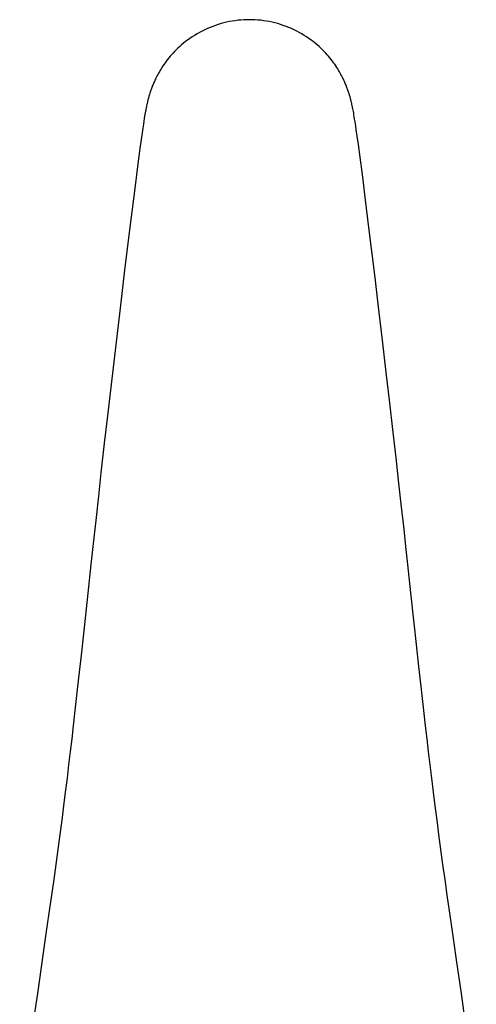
# Model space of a CAD drawing. Header units: millimetres. Extents: x -44 to 730, y -450 to 386.
# Tile 23 of 23: x 612 to 655, y 293 to 386. Entities that reach past the tile are written whole.
import ezdxf

# ---------------------------------------------------------------- set-up
doc = ezdxf.new("R2010")
doc.units = ezdxf.units.MM
doc.header["$LTSCALE"] = 23.1
doc.layers.get('0').update_dxf_attribs({"linetype": 'CONTINUOUS'})

msp = doc.modelspace()

# ---------------------------------------------------------------- linework, layer by layer
at = {"color": 7, "linetype": 'CONTINUOUS'}
for p, q in [((623.412, 377.186), (623.384, 377.033)), ((623.431, 377.287), (623.412, 377.186)), ((623.45, 377.387), (623.431, 377.287)), ((623.47, 377.488), (623.45, 377.387)), ((623.491, 377.59), (623.47, 377.488)), ((623.512, 377.693), (623.491, 377.59)), ((623.535, 377.799), (623.512, 377.693)), ((623.56, 377.908), (623.535, 377.799)), ((642.887, 377.909), (642.861, 378.023)), ((642.911, 377.8), (642.887, 377.909)), ((642.934, 377.694), (642.911, 377.8)), ((642.956, 377.591), (642.934, 377.694)), ((642.977, 377.489), (642.956, 377.591)), ((642.997, 377.388), (642.977, 377.489)), ((643.016, 377.287), (642.997, 377.388)), ((643.044, 377.136), (643.016, 377.287)), ((623.25, 376.239), (623.208, 375.969)), ((623.29, 376.486), (623.25, 376.239)), ((623.328, 376.714), (623.29, 376.486)), ((623.356, 376.876), (623.328, 376.714)), ((623.384, 377.033), (623.356, 376.876)), ((643.072, 376.982), (643.044, 377.136)), ((643.1, 376.824), (643.072, 376.982)), ((643.128, 376.659), (643.1, 376.824)), ((643.166, 376.427), (643.128, 376.659)), ((643.207, 376.175), (643.166, 376.427)), ((623.15, 375.586), (623.084, 375.138)), ((623.208, 375.969), (623.15, 375.586)), ((643.261, 375.823), (643.207, 376.175)), ((643.322, 375.416), (643.261, 375.823)), ((643.406, 374.837), (643.322, 375.416)), ((622.995, 374.51), (622.878, 373.66)), ((623.084, 375.138), (622.995, 374.51)), ((643.517, 374.041), (643.406, 374.837)), ((622.878, 373.66), (622.686, 372.218)), ((643.68, 372.83), (643.517, 374.041)), ((643.891, 371.214), (643.68, 372.83)), ((622.686, 372.218), (622.388, 369.892)), ((644.163, 369.066), (643.891, 371.214)), ((622.388, 369.892), (621.932, 366.229)), ((644.547, 365.969), (644.163, 369.066)), ((621.932, 366.229), (621.437, 362.167)), ((644.821, 363.727), (644.547, 365.969)), ((645.09, 361.506), (644.821, 363.727)), ((621.437, 362.167), (621.006, 358.584)), ((645.394, 358.977), (645.09, 361.506)), ((621.006, 358.584), (620.534, 354.605)), ((645.798, 355.577), (645.394, 358.977)), ((646.157, 352.522), (645.798, 355.577)), ((620.534, 354.605), (620.16, 351.406)), ((646.49, 349.654), (646.157, 352.522)), ((620.16, 351.406), (619.816, 348.428)), ((646.777, 347.162), (646.49, 349.654)), ((619.816, 348.428), (619.52, 345.845)), ((647.081, 344.486), (646.777, 347.162)), ((619.52, 345.845), (619.207, 343.076)), ((647.321, 342.356), (647.081, 344.486)), ((619.207, 343.076), (618.961, 340.873)), ((647.57, 340.116), (647.321, 342.356)), ((618.961, 340.873), (618.704, 338.557)), ((647.831, 337.76), (647.57, 340.116)), ((618.704, 338.557), (618.436, 336.116)), ((648.011, 336.118), (647.831, 337.76)), ((618.436, 336.116), (618.251, 334.41)), ((648.196, 334.412), (648.011, 336.118)), ((618.251, 334.41), (617.961, 331.724)), ((617.961, 331.724), (617.548, 327.887)), ((649.008, 326.879), (648.792, 328.877)), ((649.235, 324.796), (649.008, 326.879)), ((613.885, 298.679), (613.197, 293.927))]:
    msp.add_line(p, q, dxfattribs=at)
for points in [[(633.223, 385.813), (632.978, 385.81), (632.702, 385.799), (632.428, 385.781), (632.154, 385.755), (631.882, 385.721), (631.612, 385.68), (631.343, 385.631), (631.076, 385.575), (630.81, 385.512), (630.546, 385.441), (630.284, 385.363), (630.024, 385.277), (629.766, 385.184), (629.51, 385.084), (629.256, 384.976), (629.005, 384.861), (628.757, 384.738), (628.513, 384.61), (628.275, 384.475), (628.043, 384.336), (627.818, 384.192), (627.601, 384.045), (627.393, 383.895), (627.194, 383.744), (627.003, 383.592), (626.82, 383.439), (626.645, 383.285), (626.478, 383.131), (626.318, 382.976), (626.165, 382.821), (626.018, 382.666), (625.878, 382.512), (625.744, 382.358), (625.616, 382.204), (625.494, 382.052), (625.378, 381.902), (625.267, 381.752), (625.162, 381.605), (625.063, 381.46), (624.969, 381.317), (624.88, 381.177), (624.796, 381.041), (624.718, 380.908), (624.644, 380.779), (624.576, 380.655), (624.512, 380.534), (624.452, 380.418), (624.396, 380.306), (624.343, 380.198), (624.294, 380.094), (624.248, 379.993), (624.204, 379.894), (624.163, 379.798), (624.123, 379.703), (624.084, 379.609), (624.048, 379.516), (624.012, 379.423), (623.978, 379.332), (623.945, 379.242), (623.914, 379.154), (623.885, 379.069), (623.857, 378.986), (623.831, 378.905), (623.806, 378.827), (623.783, 378.751), (623.76, 378.677), (623.739, 378.604), (623.719, 378.534), (623.699, 378.464), (623.681, 378.397), (623.663, 378.33), (623.646, 378.265), (623.63, 378.202), (623.615, 378.14), (623.6, 378.08), (623.586, 378.022), (623.56, 377.908)], [(642.861, 378.023), (642.847, 378.081), (642.832, 378.141), (642.817, 378.203), (642.8, 378.266), (642.783, 378.331), (642.766, 378.397), (642.747, 378.465), (642.728, 378.535), (642.708, 378.605), (642.687, 378.677), (642.664, 378.751), (642.641, 378.827), (642.616, 378.905), (642.59, 378.986), (642.562, 379.069), (642.533, 379.155), (642.502, 379.243), (642.469, 379.332), (642.435, 379.423), (642.399, 379.516), (642.362, 379.609), (642.324, 379.703), (642.284, 379.798), (642.243, 379.894), (642.199, 379.993), (642.153, 380.094), (642.104, 380.198), (642.051, 380.306), (641.995, 380.418), (641.935, 380.534), (641.871, 380.655), (641.803, 380.779), (641.729, 380.908), (641.651, 381.04), (641.567, 381.177), (641.479, 381.317), (641.384, 381.459), (641.285, 381.605), (641.18, 381.752), (641.07, 381.901), (640.954, 382.052), (640.832, 382.204), (640.704, 382.357), (640.57, 382.511), (640.43, 382.666), (640.283, 382.82), (640.13, 382.975), (639.97, 383.13), (639.803, 383.284), (639.628, 383.438), (639.446, 383.591), (639.255, 383.743), (639.055, 383.894), (638.847, 384.044), (638.631, 384.191), (638.406, 384.335), (638.174, 384.474), (637.936, 384.609), (637.692, 384.738), (637.444, 384.86), (637.193, 384.975), (636.939, 385.083), (636.683, 385.184), (636.425, 385.277), (636.165, 385.362), (635.903, 385.44), (635.639, 385.511), (635.374, 385.575), (635.106, 385.631), (634.837, 385.68), (634.567, 385.721), (634.295, 385.755), (634.022, 385.781), (633.747, 385.799), (633.471, 385.81), (633.223, 385.813)], [(648.792, 328.877), (648.486, 331.726), (648.196, 334.412)], [(617.548, 327.887), (617.327, 325.848), (617.212, 324.795), (617.093, 323.72), (616.971, 322.621), (616.846, 321.497), (616.716, 320.349), (616.582, 319.177), (616.443, 317.98), (616.3, 316.758), (616.151, 315.512), (615.997, 314.243), (615.838, 312.949), (615.672, 311.632), (615.5, 310.292), (615.321, 308.928), (615.135, 307.54), (614.942, 306.125), (614.742, 304.685), (614.536, 303.22), (614.324, 301.73), (614.107, 300.216), (613.885, 298.679)], [(652.788, 297.116), (652.562, 298.677), (652.34, 300.215), (652.123, 301.73), (651.911, 303.22), (651.705, 304.685), (651.505, 306.125), (651.312, 307.54), (651.126, 308.928), (650.947, 310.292), (650.775, 311.633), (650.609, 312.95), (650.45, 314.243), (650.296, 315.513), (650.147, 316.759), (650.004, 317.981), (649.865, 319.178), (649.731, 320.35), (649.601, 321.498), (649.476, 322.622), (649.354, 323.721), (649.235, 324.796)], [(654.658, 283.838), (654.426, 285.57), (654.192, 287.283), (653.956, 288.976), (653.72, 290.647), (653.484, 292.298), (653.25, 293.926), (652.788, 297.116)], [(613.197, 293.927), (612.963, 292.299), (612.727, 290.648), (612.491, 288.977), (612.255, 287.284), (612.021, 285.571), (611.79, 283.838), (611.526, 281.808)]]:
    msp.add_lwpolyline(points, dxfattribs=at)

doc.saveas('drawing.dxf')
